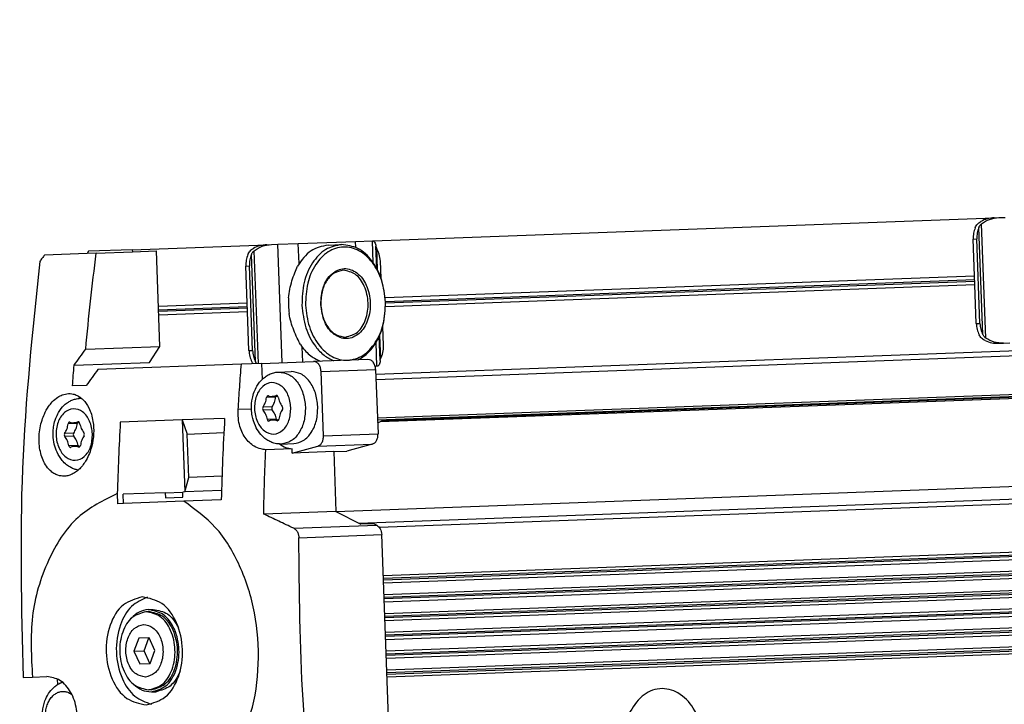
# Model space of a CAD drawing. Header units: millimetres. Extents: x -285 to 1870, y -280 to 203.
# Tile 16 of 32: x 507 to 602, y -239 to -173. Entities that reach past the tile are written whole.
import ezdxf

# ---------------------------------------------------------------- set-up
doc = ezdxf.new("R2010")
doc.units = ezdxf.units.MM

# ---------------------------------------------------------------- blocks, each defined once
blk = doc.blocks.new('REGLA__23', base_point=(506.369, -257.013))
at = {"color": 7, "linetype": 'Continuous'}
for p, q in [((1465.095, -172.908), (541.257, -207.143)), ((541.42, -211.543), (1485.043, -176.574)), ((541.687, -211.709), (1479.786, -176.945)), ((537.385, -220.43), (1484.239, -185.342)), ((541.005, -194.143), (601.333, -191.908)), ((1485.604, -191.716), (541.981, -226.684)), ((601.333, -191.908), (601.775, -191.891)), ((601.775, -191.891), (602.393, -191.869)), ((542.007, -227.367), (1485.629, -192.398)), ((539.295, -194.207), (540.917, -194.147)), ((540.917, -194.147), (541.005, -194.143)), ((1485.672, -193.547), (542.049, -228.516)), ((599.419, -197.541), (599.287, -193.985)), ((599.944, -202.166), (599.641, -193.972)), ((517.599, -195.011), (513.359, -195.168)), ((517.599, -195.011), (530.671, -194.526)), ((517.599, -195.011), (517.606, -195.211)), ((517.606, -195.211), (519.938, -195.125)), ((520.282, -204.418), (519.938, -195.125)), ((530.671, -194.526), (531.113, -194.51)), ((531.113, -194.51), (531.731, -194.487)), ((531.731, -194.487), (533.726, -194.413)), ((533.726, -194.413), (539.295, -194.207)), ((536.616, -194.556), (537.923, -194.508)), ((541.314, -194.839), (541.267, -194.674)), ((541.347, -196.844), (541.267, -194.674)), ((541.314, -194.839), (541.392, -196.928)), ((542.075, -229.198), (1485.697, -194.23)), ((513.225, -195.373), (509.073, -195.528)), ((513.359, -195.168), (513.225, -195.373)), ((514.097, -195.341), (513.225, -195.373)), ((514.097, -195.341), (517.606, -195.211)), ((542.117, -230.348), (1485.74, -195.379)), ((542.142, -231.03), (1485.765, -196.061)), ((528.757, -200.16), (528.625, -196.604)), ((529.282, -204.785), (528.979, -196.591)), ((541.759, -197.773), (541.698, -196.119)), ((542.171, -199.663), (599.419, -197.541)), ((1485.808, -197.211), (542.185, -232.179)), ((542.21, -232.862), (1485.833, -197.893)), ((599.452, -198.423), (599.419, -197.541)), ((599.452, -198.423), (542.204, -200.545)), ((599.591, -202.179), (599.452, -198.423)), ((1485.876, -199.043), (542.253, -234.011)), ((542.278, -234.694), (1485.901, -199.725)), ((520.136, -200.479), (528.757, -200.16)), ((528.79, -201.042), (528.757, -200.16)), ((528.79, -201.042), (520.169, -201.361)), ((528.929, -204.798), (528.79, -201.042)), ((1485.943, -200.874), (542.321, -235.843)), ((1485.969, -201.557), (542.346, -236.525)), ((542.001, -204.314), (541.933, -202.46)), ((541.679, -205.787), (541.591, -203.417)), ((541.629, -203.33), (541.714, -205.619)), ((513.076, -204.685), (520.282, -204.418)), ((519.278, -205.956), (520.282, -204.418)), ((601.785, -204.099), (602.227, -204.083)), ((602.227, -204.083), (602.845, -204.06)), ((541.679, -205.787), (541.714, -205.619)), ((511.947, -206.228), (519.278, -205.956)), ((528.195, -206.127), (514.254, -206.643)), ((530.157, -206.054), (528.195, -206.127)), ((530.157, -206.054), (535.195, -205.867)), ((530.157, -206.054), (530.215, -207.604)), ((540.495, -205.671), (535.195, -205.867)), ((541.369, -206.338), (541.195, -206.345)), ((541.457, -206.335), (541.369, -206.338)), ((531.816, -206.889), (533.017, -206.844)), ((536.17, -213.086), (535.939, -206.84)), ((541.239, -206.644), (541.47, -212.89)), ((513.126, -208.186), (511.791, -208.235)), ((512.544, -209.445), (512.661, -209.441)), ((531.733, -209.252), (531.196, -209.272)), ((512.461, -211.809), (511.924, -211.828)), ((522.455, -211.542), (516.434, -211.765)), ((526.569, -211.39), (522.455, -211.542)), ((522.455, -211.542), (522.92, -212.912)), ((522.455, -211.542), (522.714, -218.538)), ((531.817, -211.533), (531.281, -211.553)), ((522.92, -212.912), (526.493, -212.779)), ((523.077, -217.138), (522.92, -212.912)), ((512.545, -214.089), (512.009, -214.109)), ((532.074, -213.884), (533.276, -213.84)), ((533.136, -214.765), (535.614, -214.094)), ((540.914, -213.898), (538.436, -214.568)), ((533.121, -214.338), (530.559, -214.433)), ((533.136, -214.765), (533.121, -214.338)), ((537.164, -214.615), (533.136, -214.765)), ((537.164, -214.615), (538.436, -214.568)), ((537.164, -214.615), (537.379, -220.427)), ((526.313, -217.018), (523.077, -217.138)), ((522.714, -218.538), (523.077, -217.138)), ((516.139, -218.69), (516.176, -219.68)), ((520.806, -218.608), (516.708, -218.76)), ((516.741, -219.66), (516.708, -218.76)), ((520.806, -218.608), (522.502, -218.545)), ((520.806, -218.608), (520.825, -219.108)), ((522.714, -218.538), (522.502, -218.545)), ((522.521, -219.045), (522.502, -218.545)), ((526.271, -218.406), (522.714, -218.538)), ((516.741, -219.66), (516.176, -219.68)), ((522.606, -219.442), (516.741, -219.66)), ((520.825, -219.108), (522.521, -219.045)), ((526.247, -219.307), (522.606, -219.442)), ((537.379, -220.427), (530.367, -220.687)), ((537.379, -220.427), (539.815, -221.681)), ((541.087, -221.633), (539.815, -221.681)), ((541.087, -221.633), (541.353, -221.771)), ((542.961, -253.108), (541.833, -222.683)), ((519.167, -230.157), (518.92, -230.167)), ((519.16, -229.958), (519.619, -229.941)), ((518.222, -232.744), (517.758, -234.012)), ((519.211, -232.707), (518.222, -232.744)), ((518.748, -233.976), (519.211, -232.707)), ((519.242, -232.706), (519.211, -232.707)), ((519.798, -233.937), (519.242, -232.706)), ((517.758, -234.012), (518.748, -233.976)), ((517.758, -234.012), (518.315, -235.242)), ((519.304, -235.206), (518.748, -233.976)), ((519.334, -235.205), (519.798, -233.937)), ((518.315, -235.242), (519.304, -235.206)), ((519.304, -235.206), (519.334, -235.205)), ((506.994, -236.551), (507.903, -236.518)), ((507.903, -236.518), (509.283, -236.466)), ((510.298, -236.691), (510.319, -237.258)), ((519.449, -237.752), (519.202, -237.761)), ((519.456, -237.952), (519.916, -237.935))]:
    blk.add_line(p, q, dxfattribs=at)
at = {"color": 3, "linetype": 'Continuous'}
for p, q in [((1484.898, -172.674), (541.276, -207.643)), ((541.413, -211.343), (1485.036, -176.374)), ((541.877, -211.595), (1479.633, -176.844)), ((539.604, -221.572), (1486.461, -186.484)), ((541.584, -221.964), (1485.429, -186.987)), ((1485.614, -191.986), (541.991, -226.955)), ((1485.619, -192.127), (541.997, -227.096)), ((600.221, -203.262), (599.835, -192.858)), ((600.517, -203.606), (600.105, -192.494)), ((540.996, -196.272), (540.917, -194.147)), ((1485.682, -193.818), (542.059, -228.787)), ((1485.687, -193.959), (542.064, -228.928)), ((599.287, -193.985), (599.641, -193.972)), ((529.849, -206.065), (529.443, -195.112)), ((532.157, -205.98), (531.731, -194.487)), ((533.798, -196.356), (533.726, -194.413)), ((539.317, -194.799), (539.295, -194.207)), ((529.559, -205.881), (529.173, -195.477)), ((1485.75, -195.65), (542.127, -230.618)), ((1485.755, -195.791), (542.132, -230.76)), ((528.625, -196.604), (528.979, -196.591)), ((1485.818, -197.481), (542.195, -232.45)), ((542.196, -200.033), (599.433, -197.912)), ((1485.823, -197.623), (542.2, -232.591)), ((542.202, -200.174), (599.438, -198.053)), ((1485.886, -199.313), (542.263, -234.282)), ((1485.891, -199.454), (542.268, -234.423)), ((520.15, -200.85), (528.771, -200.53)), ((520.155, -200.991), (528.776, -200.672)), ((1485.953, -201.145), (542.331, -236.113)), ((1485.959, -201.286), (542.336, -236.255)), ((599.591, -202.179), (599.944, -202.166)), ((534.152, -205.906), (534.099, -204.462)), ((541.369, -206.338), (541.283, -204.013)), ((528.929, -204.798), (529.282, -204.785)), ((539.721, -205.7), (539.718, -205.607)), ((535.939, -206.84), (541.239, -206.644)), ((531.525, -209.327), (530.641, -209.36)), ((531.654, -209.176), (531.572, -209.179)), ((531.18, -210.269), (530.297, -210.302)), ((529.179, -210.489), (527.884, -210.537)), ((531.191, -210.56), (530.308, -210.593)), ((512.253, -211.883), (511.369, -211.916)), ((512.382, -211.732), (512.3, -211.735)), ((531.604, -211.474), (530.721, -211.507)), ((531.744, -211.615), (531.662, -211.618)), ((511.908, -212.825), (511.025, -212.858)), ((511.919, -213.116), (511.036, -213.149)), ((536.17, -213.086), (541.47, -212.89)), ((512.332, -214.03), (511.449, -214.063)), ((512.472, -214.171), (512.39, -214.174)), ((535.614, -214.094), (540.914, -213.898)), ((533.284, -222.07), (541.353, -221.771)), ((533.776, -222.981), (541.833, -222.683))]:
    blk.add_line(p, q, dxfattribs=at)
at = {"color": 7, "linetype": 'Continuous'}
for centre, radius, start, end in [((540.857, -200.153), 8.096, 176.76, 187.48458), ((530.777, -209.305), 0.104, 68.82122, 91.88374), ((531.164, -208.305), 0.968, 248.82122, 271.88374), ((531.156, -208.305), 0.968, 272.35047, 295.43327), ((531.617, -209.273), 0.104, 92.35047, 115.43327), ((511.505, -211.861), 0.104, 68.82122, 91.88374), ((511.892, -210.861), 0.968, 248.82122, 271.88374), ((511.884, -210.861), 0.968, 272.35047, 295.43327), ((512.345, -211.83), 0.104, 92.35047, 115.43327), ((530.86, -211.552), 0.104, 272.35047, 295.43327), ((531.321, -212.52), 0.968, 92.35047, 115.43327), ((531.313, -212.52), 0.968, 68.82122, 91.88374), ((531.7, -211.521), 0.104, 248.82122, 271.88374), ((511.588, -214.108), 0.104, 272.35047, 295.43327), ((512.048, -215.076), 0.968, 92.35047, 115.43327), ((512.041, -215.077), 0.968, 68.82122, 91.88374), ((512.428, -214.077), 0.104, 248.82122, 271.88374)]:
    blk.add_arc(centre, radius, start, end, dxfattribs=at)
for points, knots in [([(601.333, -191.908), (601.102, -191.929), (600.645, -191.972), (600.23, -192.168), (600.026, -192.265)], [0, 0, 0, 0, 0.691442, 1.364768, 1.364768, 1.364768, 1.364768]), ([(600.105, -192.494), (600.353, -192.329), (600.86, -191.993), (601.465, -191.926), (601.775, -191.891)], [0, 0, 0, 0, 0.878357, 1.798194, 1.798194, 1.798194, 1.798194]), ([(599.482, -192.872), (599.42, -193.048), (599.295, -193.408), (599.29, -193.79), (599.287, -193.985)], [0, 0, 0, 0, 0.556583, 1.137064, 1.137064, 1.137064, 1.137064]), ([(599.482, -192.872), (599.511, -192.81), (599.569, -192.688), (599.692, -192.524), (599.843, -192.377), (599.963, -192.303), (600.026, -192.265)], [0, 0, 0, 0, 0.2023408, 0.4055734, 0.6111536, 0.8295963, 0.8295963, 0.8295963, 0.8295963]), ([(599.835, -192.858), (599.774, -193.035), (599.648, -193.395), (599.643, -193.777), (599.641, -193.972)], [0, 0, 0, 0, 0.556583, 1.137064, 1.137064, 1.137064, 1.137064]), ([(599.835, -192.858), (599.85, -192.826), (599.882, -192.758), (599.941, -192.665), (600.014, -192.574), (600.073, -192.522), (600.105, -192.494)], [0, 0, 0, 0, 0.1080226, 0.2240645, 0.3298644, 0.4579017, 0.4579017, 0.4579017, 0.4579017]), ([(541.005, -194.143), (541.054, -194.186), (541.21, -194.321), (541.244, -194.53), (541.267, -194.674)], [0, 0, 0, 0, 0.1908491, 0.6061063, 0.6061063, 0.6061063, 0.6061063]), ([(528.82, -195.49), (528.849, -195.429), (528.907, -195.306), (529.03, -195.143), (529.181, -194.996), (529.301, -194.922), (529.363, -194.883)], [0, 0, 0, 0, 0.2023408, 0.4055734, 0.6111536, 0.8295963, 0.8295963, 0.8295963, 0.8295963]), ([(529.173, -195.477), (529.188, -195.444), (529.219, -195.376), (529.279, -195.284), (529.352, -195.192), (529.411, -195.14), (529.443, -195.112)], [0, 0, 0, 0, 0.1080226, 0.2240645, 0.3298644, 0.4579017, 0.4579017, 0.4579017, 0.4579017]), ([(530.671, -194.526), (530.44, -194.548), (529.983, -194.59), (529.568, -194.787), (529.363, -194.883)], [0, 0, 0, 0, 0.691442, 1.364768, 1.364768, 1.364768, 1.364768]), ([(529.443, -195.112), (529.69, -194.948), (530.198, -194.611), (530.803, -194.544), (531.113, -194.51)], [0, 0, 0, 0, 0.878357, 1.798194, 1.798194, 1.798194, 1.798194]), ([(536.616, -194.556), (536.029, -194.688), (534.775, -194.97), (534.04, -196.034), (533.649, -196.6)], [0, 0, 0, 0, 1.741697, 3.722677, 3.722677, 3.722677, 3.722677]), ([(537.923, -194.508), (537.384, -194.624), (536.24, -194.87), (534.972, -196.324), (534.161, -198.218), (534.103, -199.658), (534.073, -200.404)], [0, 0, 0, 0, 1.616329, 3.431134, 5.494301, 7.716385, 7.716385, 7.716385, 7.716385]), ([(542.199, -200.103), (542.118, -199.395), (541.961, -198.028), (541.052, -196.259), (539.742, -195.026), (538.103, -194.594), (536.501, -195.146), (535.286, -196.473), (534.511, -198.305), (534.455, -199.679), (534.426, -200.391)], [0, 0, 0, 0, 2.125471, 4.098936, 5.834836, 7.38089, 8.926944, 10.662844, 12.636309, 14.76178, 14.76178, 14.76178, 14.76178]), ([(542.199, -200.103), (542.114, -199.361), (541.95, -197.93), (541.001, -196.101), (539.628, -194.745), (538.469, -194.584), (537.923, -194.508)], [0, 0, 0, 0, 2.222084, 4.285251, 6.100056, 7.716385, 7.716385, 7.716385, 7.716385]), ([(541.698, -196.119), (541.676, -195.886), (541.632, -195.433), (541.418, -195.033), (541.314, -194.839)], [0, 0, 0, 0, 0.694624, 1.348749, 1.348749, 1.348749, 1.348749]), ([(509.073, -195.528), (508.996, -195.63), (508.843, -195.836), (508.691, -196.042), (508.614, -196.145)], [0, 0, 0, 0, 0.3847802, 0.7691618, 0.7691618, 0.7691618, 0.7691618]), ([(513.076, -204.685), (513.223, -203.123), (513.515, -200.003), (513.904, -196.894), (514.097, -195.341)], [0, 0, 0, 0, 4.706638, 9.399741, 9.399741, 9.399741, 9.399741]), ([(528.82, -195.49), (528.758, -195.667), (528.632, -196.027), (528.628, -196.409), (528.625, -196.604)], [0, 0, 0, 0, 0.556583, 1.137064, 1.137064, 1.137064, 1.137064]), ([(529.173, -195.477), (529.112, -195.653), (528.986, -196.014), (528.981, -196.396), (528.979, -196.591)], [0, 0, 0, 0, 0.556583, 1.137064, 1.137064, 1.137064, 1.137064]), ([(508.614, -196.145), (507.909, -202.84), (506.493, -216.273), (506.827, -229.777), (506.994, -236.551)], [0, 0, 0, 0, 20.171507, 40.476617, 40.476617, 40.476617, 40.476617]), ([(532.773, -199.696), (532.808, -199.411), (532.877, -198.851), (533.1, -198.04), (533.366, -197.296), (533.559, -196.82), (533.649, -196.6)], [0, 0, 0, 0, 0.859657, 1.688445, 2.516812, 3.22962, 3.22962, 3.22962, 3.22962]), ([(535.91, -200.336), (535.991, -200.913), (536.143, -201.999), (537.06, -203.294), (538.444, -203.829), (539.793, -203.193), (540.582, -201.834), (540.819, -200.155), (540.459, -198.497), (539.571, -197.2), (538.179, -196.666), (536.838, -197.302), (536.019, -198.661), (535.948, -199.755), (535.91, -200.336)], [0, 0, 0, 0, 1.730223, 3.254404, 4.539877, 5.825349, 7.349531, 9.079753, 10.809976, 12.334157, 13.61963, 14.905103, 16.429284, 18.159507, 18.159507, 18.159507, 18.159507]), ([(538.086, -197.004), (537.782, -197.069), (537.135, -197.208), (536.418, -198.03), (535.96, -199.101), (535.927, -199.914), (535.91, -200.336)], [0, 0, 0, 0, 0.913577, 1.939336, 3.105475, 4.361435, 4.361435, 4.361435, 4.361435]), ([(538.327, -203.499), (538.734, -203.381), (539.624, -203.123), (540.376, -201.751), (540.602, -200.163), (540.259, -198.595), (539.407, -197.282), (538.501, -197.091), (538.086, -197.004)], [0, 0, 0, 0, 1.228779, 2.685686, 4.339589, 5.993492, 7.450399, 8.679178, 8.679178, 8.679178, 8.679178]), ([(534.073, -200.404), (534.158, -201.146), (534.32, -202.575), (535.179, -204.224), (536.165, -205.296), (536.836, -205.634), (537.156, -205.795)], [0, 0, 0, 0, 2.222084, 4.285251, 5.456489, 6.523655, 6.523655, 6.523655, 6.523655]), ([(534.426, -200.391), (534.508, -201.1), (534.665, -202.466), (535.573, -204.236), (536.884, -205.469), (538.522, -205.901), (540.125, -205.349), (541.34, -204.022), (542.115, -202.19), (542.17, -200.816), (542.199, -200.103)], [0, 0, 0, 0, 2.125471, 4.098936, 5.834836, 7.38089, 8.926944, 10.662844, 12.636309, 14.76178, 14.76178, 14.76178, 14.76178]), ([(535.91, -200.336), (535.958, -200.756), (536.051, -201.565), (536.588, -202.599), (537.363, -203.365), (538.019, -203.456), (538.327, -203.499)], [0, 0, 0, 0, 1.25596, 2.422099, 3.447858, 4.361435, 4.361435, 4.361435, 4.361435]), ([(539.523, -205.707), (539.831, -205.523), (540.475, -205.136), (541.379, -203.994), (542.113, -202.286), (542.17, -200.849), (542.199, -200.103)], [0, 0, 0, 0, 1.067167, 2.238404, 4.301572, 6.523655, 6.523655, 6.523655, 6.523655]), ([(533.932, -204.23), (533.826, -204.017), (533.598, -203.557), (533.278, -202.834), (532.995, -202.042), (532.885, -201.489), (532.829, -201.208)], [0, 0, 0, 0, 0.712866, 1.541304, 2.370036, 3.22962, 3.22962, 3.22962, 3.22962]), ([(599.591, -202.179), (599.608, -202.374), (599.641, -202.754), (599.793, -203.104), (599.868, -203.275)], [0, 0, 0, 0, 0.580481, 1.137064, 1.137064, 1.137064, 1.137064]), ([(599.944, -202.166), (599.961, -202.361), (599.994, -202.741), (600.146, -203.091), (600.221, -203.262)], [0, 0, 0, 0, 0.580481, 1.137064, 1.137064, 1.137064, 1.137064]), ([(600.455, -203.84), (600.39, -203.807), (600.264, -203.742), (600.103, -203.607), (599.968, -203.452), (599.901, -203.334), (599.868, -203.275)], [0, 0, 0, 0, 0.2184427, 0.4240229, 0.6272556, 0.8295963, 0.8295963, 0.8295963, 0.8295963]), ([(600.517, -203.606), (600.483, -203.58), (600.421, -203.533), (600.341, -203.447), (600.274, -203.359), (600.238, -203.294), (600.221, -203.262)], [0, 0, 0, 0, 0.1280373, 0.2338372, 0.3498791, 0.4579017, 0.4579017, 0.4579017, 0.4579017]), ([(602.227, -204.083), (601.915, -204.072), (601.307, -204.05), (600.776, -203.752), (600.517, -203.606)], [0, 0, 0, 0, 0.919837, 1.798194, 1.798194, 1.798194, 1.798194]), ([(511.947, -206.228), (512.134, -205.97), (512.509, -205.455), (512.887, -204.942), (513.076, -204.685)], [0, 0, 0, 0, 0.95452, 1.911537, 1.911537, 1.911537, 1.911537]), ([(533.932, -204.23), (534.205, -204.588), (534.725, -205.27), (535.488, -205.659), (535.849, -205.843)], [0, 0, 0, 0, 1.333584, 2.534412, 2.534412, 2.534412, 2.534412]), ([(541.714, -205.619), (541.803, -205.418), (541.987, -205.002), (541.997, -204.548), (542.001, -204.314)], [0, 0, 0, 0, 0.654125, 1.348749, 1.348749, 1.348749, 1.348749]), ([(600.455, -203.84), (600.666, -203.922), (601.094, -204.087), (601.553, -204.095), (601.785, -204.099)], [0, 0, 0, 0, 0.673326, 1.364768, 1.364768, 1.364768, 1.364768]), ([(528.929, -204.798), (528.946, -204.992), (528.979, -205.373), (529.131, -205.723), (529.205, -205.894)], [0, 0, 0, 0, 0.580481, 1.137064, 1.137064, 1.137064, 1.137064]), ([(529.282, -204.785), (529.299, -204.979), (529.332, -205.36), (529.484, -205.71), (529.559, -205.881)], [0, 0, 0, 0, 0.580481, 1.137064, 1.137064, 1.137064, 1.137064]), ([(511.791, -208.235), (511.816, -207.9), (511.866, -207.231), (511.92, -206.562), (511.947, -206.228)], [0, 0, 0, 0, 1.006869, 2.01325, 2.01325, 2.01325, 2.01325]), ([(527.884, -210.537), (527.93, -209.801), (528.024, -208.33), (528.138, -206.861), (528.195, -206.127)], [0, 0, 0, 0, 2.211766, 4.421317, 4.421317, 4.421317, 4.421317]), ([(529.325, -206.085), (529.303, -206.054), (529.259, -205.993), (529.223, -205.927), (529.205, -205.894)], [0, 0, 0, 0, 0.112371, 0.225145, 0.225145, 0.225145, 0.225145]), ([(529.686, -206.072), (529.685, -206.071), (529.685, -206.07), (529.667, -206.049), (529.635, -206.008), (529.593, -205.945), (529.57, -205.902), (529.559, -205.881)], [0, 0, 0, 0, 0.0017901, 0.0035802, 0.083094, 0.1582886, 0.2294752, 0.2294752, 0.2294752, 0.2294752]), ([(535.939, -206.84), (535.924, -206.711), (535.896, -206.462), (535.731, -206.144), (535.492, -205.909), (535.29, -205.881), (535.195, -205.867)], [0, 0, 0, 0, 0.386449, 0.745261, 1.060879, 1.34198, 1.34198, 1.34198, 1.34198]), ([(541.239, -206.644), (541.224, -206.515), (541.195, -206.266), (541.03, -205.948), (540.792, -205.712), (540.59, -205.684), (540.495, -205.671)], [0, 0, 0, 0, 0.386449, 0.745261, 1.060879, 1.34198, 1.34198, 1.34198, 1.34198]), ([(541.679, -205.787), (541.666, -205.932), (541.648, -206.143), (541.503, -206.289), (541.457, -206.335)], [0, 0, 0, 0, 0.4152572, 0.6061063, 0.6061063, 0.6061063, 0.6061063]), ([(514.254, -206.643), (514.065, -206.9), (513.688, -207.413), (513.313, -207.928), (513.126, -208.186)], [0, 0, 0, 0, 0.956487, 1.910486, 1.910486, 1.910486, 1.910486]), ([(532.074, -213.884), (531.953, -213.883), (531.671, -213.88), (531.253, -213.777), (530.838, -213.591), (530.389, -213.287), (529.929, -212.806), (529.494, -212.065), (529.249, -211.269), (529.149, -210.359), (529.21, -209.571), (529.421, -208.826), (529.727, -208.17), (530.137, -207.642), (530.605, -207.272), (531.005, -207.056), (531.413, -206.923), (531.695, -206.899), (531.816, -206.889)], [0, 0, 0, 0, 0.362599, 0.846207, 1.27606, 1.721399, 2.466926, 3.250891, 4.279325, 4.938058, 5.991222, 6.626022, 7.249826, 8.154938, 8.600277, 9.030131, 9.513738, 9.876338, 9.876338, 9.876338, 9.876338]), ([(535.62, -210.25), (535.568, -209.798), (535.468, -208.927), (534.89, -207.814), (534.055, -206.989), (533.349, -206.891), (533.017, -206.844)], [0, 0, 0, 0, 1.352451, 2.608179, 3.712755, 4.696533, 4.696533, 4.696533, 4.696533]), ([(508.547, -213.096), (508.571, -212.834), (508.618, -212.314), (508.801, -211.603), (509.069, -210.9), (509.4, -210.305), (509.844, -209.746), (510.291, -209.362), (510.833, -209.068), (511.198, -209.016), (511.407, -208.987)], [0, 0, 0, 0, 0.786815, 1.565555, 2.191356, 3.040222, 3.596276, 4.326274, 4.795954, 5.421859, 5.421859, 5.421859, 5.421859]), ([(512.345, -216.411), (512.282, -216.398), (512.155, -216.374), (511.91, -216.299), (511.582, -216.157), (511.175, -215.887), (510.691, -215.409), (510.272, -214.729), (509.991, -213.891), (509.901, -213.2), (509.904, -212.592), (509.968, -212.03), (510.137, -211.408), (510.454, -210.726), (510.876, -210.184), (511.348, -209.818), (511.715, -209.625), (512.102, -209.488), (512.384, -209.461), (512.544, -209.445)], [0, 0, 0, 0, 0.193178, 0.388441, 0.764358, 1.263591, 1.84421, 2.792734, 3.628238, 4.480733, 4.869969, 5.450638, 6.169996, 6.7938, 7.698912, 8.198145, 8.574063, 8.939648, 9.420257, 9.420257, 9.420257, 9.420257]), ([(511.407, -208.987), (511.518, -208.989), (511.773, -208.994), (512.131, -209.103), (512.497, -209.299), (512.955, -209.68), (513.354, -210.272), (513.639, -211.001), (513.83, -211.843), (513.879, -212.894), (513.721, -213.947), (513.444, -214.801), (513.083, -215.555), (512.651, -216.143), (512.164, -216.573), (511.775, -216.816), (511.363, -216.972), (511.095, -216.997), (510.981, -217.008)], [0, 0, 0, 0, 0.331748, 0.763804, 1.10689, 1.574215, 2.53513, 3.207693, 3.916904, 5.116166, 6.341225, 7.088028, 7.802964, 8.842303, 9.24979, 9.745806, 10.211188, 10.553686, 10.553686, 10.553686, 10.553686]), ([(512.524, -209.335), (512.498, -209.355), (512.445, -209.394), (512.394, -209.437), (512.368, -209.458)], [0, 0, 0, 0, 0.0989737, 0.198984, 0.198984, 0.198984, 0.198984]), ([(530.297, -210.302), (530.38, -210.16), (530.551, -209.867), (530.611, -209.533), (530.641, -209.36)], [0, 0, 0, 0, 0.48692, 1.010141, 1.010141, 1.010141, 1.010141]), ([(530.773, -209.2), (530.741, -209.213), (530.668, -209.24), (530.651, -209.317), (530.641, -209.36)], [0, 0, 0, 0, 0.0978776, 0.2195505, 0.2195505, 0.2195505, 0.2195505]), ([(531.18, -210.269), (531.263, -210.128), (531.435, -209.835), (531.494, -209.5), (531.525, -209.327)], [0, 0, 0, 0, 0.48692, 1.010141, 1.010141, 1.010141, 1.010141]), ([(531.543, -209.259), (531.539, -209.27), (531.53, -209.292), (531.527, -209.315), (531.525, -209.327)], [0, 0, 0, 0, 0.03403707, 0.07015307, 0.07015307, 0.07015307, 0.07015307]), ([(531.756, -209.318), (531.743, -209.276), (531.72, -209.201), (531.646, -209.179), (531.613, -209.169)], [0, 0, 0, 0, 0.1216426, 0.2194993, 0.2194993, 0.2194993, 0.2194993]), ([(531.756, -209.318), (531.799, -209.489), (531.883, -209.818), (532.076, -210.097), (532.169, -210.232)], [0, 0, 0, 0, 0.523195, 1.010075, 1.010075, 1.010075, 1.010075]), ([(530.297, -210.302), (530.277, -210.351), (530.236, -210.45), (530.284, -210.545), (530.308, -210.593)], [0, 0, 0, 0, 0.1523546, 0.3047011, 0.3047011, 0.3047011, 0.3047011]), ([(531.18, -210.269), (531.16, -210.318), (531.119, -210.417), (531.167, -210.513), (531.191, -210.56)], [0, 0, 0, 0, 0.1523546, 0.3047011, 0.3047011, 0.3047011, 0.3047011]), ([(532.18, -210.523), (532.2, -210.474), (532.241, -210.375), (532.193, -210.28), (532.169, -210.232)], [0, 0, 0, 0, 0.1523546, 0.3047011, 0.3047011, 0.3047011, 0.3047011]), ([(533.276, -213.84), (533.604, -213.769), (534.3, -213.619), (535.072, -212.734), (535.566, -211.581), (535.601, -210.705), (535.62, -210.25)], [0, 0, 0, 0, 0.983927, 2.088678, 3.344632, 4.697327, 4.697327, 4.697327, 4.697327]), ([(530.559, -214.433), (530.399, -214.417), (530.011, -214.377), (529.458, -214.137), (528.945, -213.745), (528.534, -213.253), (528.212, -212.663), (527.978, -211.958), (527.865, -211.236), (527.878, -210.745), (527.884, -210.537)], [0, 0, 0, 0, 0.481508, 1.165693, 1.77173, 2.40681, 3.074626, 3.77593, 4.62745, 5.249753, 5.249753, 5.249753, 5.249753]), ([(530.721, -211.507), (530.678, -211.336), (530.593, -211.007), (530.401, -210.728), (530.308, -210.593)], [0, 0, 0, 0, 0.523195, 1.010075, 1.010075, 1.010075, 1.010075]), ([(531.604, -211.474), (531.561, -211.304), (531.477, -210.974), (531.284, -210.695), (531.191, -210.56)], [0, 0, 0, 0, 0.523195, 1.010075, 1.010075, 1.010075, 1.010075]), ([(532.18, -210.523), (532.097, -210.665), (531.926, -210.958), (531.866, -211.292), (531.835, -211.465)], [0, 0, 0, 0, 0.48692, 1.010141, 1.010141, 1.010141, 1.010141]), ([(511.025, -212.858), (511.108, -212.717), (511.279, -212.424), (511.339, -212.089), (511.369, -211.916)], [0, 0, 0, 0, 0.48692, 1.010141, 1.010141, 1.010141, 1.010141]), ([(511.501, -211.757), (511.469, -211.769), (511.396, -211.796), (511.379, -211.873), (511.369, -211.916)], [0, 0, 0, 0, 0.0978776, 0.2195505, 0.2195505, 0.2195505, 0.2195505]), ([(511.908, -212.825), (511.991, -212.684), (512.162, -212.391), (512.222, -212.056), (512.253, -211.883)], [0, 0, 0, 0, 0.48692, 1.010141, 1.010141, 1.010141, 1.010141]), ([(512.271, -211.816), (512.267, -211.826), (512.258, -211.848), (512.255, -211.871), (512.253, -211.883)], [0, 0, 0, 0, 0.03403707, 0.07015307, 0.07015307, 0.07015307, 0.07015307]), ([(512.484, -211.874), (512.471, -211.833), (512.448, -211.757), (512.374, -211.735), (512.34, -211.725)], [0, 0, 0, 0, 0.1216426, 0.2194993, 0.2194993, 0.2194993, 0.2194993]), ([(512.484, -211.874), (512.527, -212.045), (512.611, -212.374), (512.804, -212.654), (512.897, -212.788)], [0, 0, 0, 0, 0.523195, 1.010075, 1.010075, 1.010075, 1.010075]), ([(516.434, -211.765), (516.372, -212.918), (516.249, -215.225), (516.176, -217.535), (516.139, -218.69)], [0, 0, 0, 0, 3.463489, 6.930998, 6.930998, 6.930998, 6.930998]), ([(526.569, -211.39), (526.499, -212.708), (526.358, -215.346), (526.284, -217.986), (526.247, -219.307)], [0, 0, 0, 0, 3.959513, 7.924164, 7.924164, 7.924164, 7.924164]), ([(530.721, -211.507), (530.734, -211.549), (530.757, -211.624), (530.831, -211.646), (530.864, -211.656)], [0, 0, 0, 0, 0.1216426, 0.2194993, 0.2194993, 0.2194993, 0.2194993]), ([(531.604, -211.474), (531.607, -211.486), (531.613, -211.509), (531.623, -211.53), (531.627, -211.54)], [0, 0, 0, 0, 0.03599332, 0.06992156, 0.06992156, 0.06992156, 0.06992156]), ([(531.703, -211.625), (531.736, -211.612), (531.809, -211.585), (531.826, -211.508), (531.835, -211.465)], [0, 0, 0, 0, 0.0978776, 0.2195505, 0.2195505, 0.2195505, 0.2195505]), ([(541.429, -211.786), (541.526, -211.764), (541.724, -211.716), (541.883, -211.588), (541.964, -211.523)], [0, 0, 0, 0, 0.2940543, 0.6034256, 0.6034256, 0.6034256, 0.6034256]), ([(510.981, -217.008), (510.776, -216.995), (510.423, -216.972), (509.965, -216.747), (509.539, -216.415), (509.157, -215.924), (508.849, -215.294), (508.647, -214.61), (508.534, -213.866), (508.543, -213.355), (508.547, -213.096)], [0, 0, 0, 0, 0.609699, 1.047462, 1.50637, 2.223613, 2.888396, 3.602623, 4.355414, 5.133645, 5.133645, 5.133645, 5.133645]), ([(511.025, -212.858), (511.004, -212.907), (510.964, -213.006), (511.012, -213.101), (511.036, -213.149)], [0, 0, 0, 0, 0.1523546, 0.3047011, 0.3047011, 0.3047011, 0.3047011]), ([(511.449, -214.063), (511.405, -213.892), (511.321, -213.563), (511.129, -213.284), (511.036, -213.149)], [0, 0, 0, 0, 0.523195, 1.010075, 1.010075, 1.010075, 1.010075]), ([(511.908, -212.825), (511.888, -212.875), (511.847, -212.973), (511.895, -213.069), (511.919, -213.116)], [0, 0, 0, 0, 0.1523546, 0.3047011, 0.3047011, 0.3047011, 0.3047011]), ([(512.332, -214.03), (512.289, -213.86), (512.205, -213.531), (512.012, -213.251), (511.919, -213.116)], [0, 0, 0, 0, 0.523195, 1.010075, 1.010075, 1.010075, 1.010075]), ([(512.908, -213.08), (512.825, -213.221), (512.653, -213.514), (512.594, -213.848), (512.563, -214.022)], [0, 0, 0, 0, 0.48692, 1.010141, 1.010141, 1.010141, 1.010141]), ([(512.908, -213.08), (512.928, -213.03), (512.969, -212.931), (512.921, -212.836), (512.897, -212.788)], [0, 0, 0, 0, 0.1523546, 0.3047011, 0.3047011, 0.3047011, 0.3047011]), ([(535.614, -214.094), (535.695, -214.059), (535.867, -213.983), (536.045, -213.735), (536.159, -213.429), (536.167, -213.203), (536.17, -213.086)], [0, 0, 0, 0, 0.261036, 0.554763, 0.88214, 1.229832, 1.229832, 1.229832, 1.229832]), ([(540.914, -213.898), (540.995, -213.862), (541.167, -213.786), (541.344, -213.538), (541.459, -213.233), (541.466, -213.006), (541.47, -212.89)], [0, 0, 0, 0, 0.261036, 0.554763, 0.88214, 1.229832, 1.229832, 1.229832, 1.229832]), ([(511.449, -214.063), (511.462, -214.105), (511.485, -214.18), (511.559, -214.202), (511.592, -214.212)], [0, 0, 0, 0, 0.1216426, 0.2194993, 0.2194993, 0.2194993, 0.2194993]), ([(512.332, -214.03), (512.335, -214.042), (512.34, -214.065), (512.35, -214.086), (512.355, -214.096)], [0, 0, 0, 0, 0.03599332, 0.06992156, 0.06992156, 0.06992156, 0.06992156]), ([(512.431, -214.181), (512.464, -214.169), (512.536, -214.141), (512.554, -214.064), (512.563, -214.022)], [0, 0, 0, 0, 0.0978776, 0.2195505, 0.2195505, 0.2195505, 0.2195505]), ([(531.899, -213.884), (532.09, -214.007), (532.465, -214.248), (532.905, -214.309), (533.121, -214.338)], [0, 0, 0, 0, 0.67427, 1.317738, 1.317738, 1.317738, 1.317738]), ([(530.367, -220.687), (530.389, -219.644), (530.432, -217.559), (530.517, -215.475), (530.559, -214.433)], [0, 0, 0, 0, 3.130032, 6.257261, 6.257261, 6.257261, 6.257261]), ([(516.139, -218.69), (514.788, -219.365), (511.898, -220.808), (509.148, -225.289), (507.564, -230.664), (507.788, -234.537), (507.903, -236.518)], [0, 0, 0, 0, 4.454284, 9.525104, 15.168531, 21.073689, 21.073689, 21.073689, 21.073689]), ([(527.321, -244.242), (527.987, -242.865), (529.365, -240.02), (530.002, -235.197), (529.667, -230.304), (528.243, -225.774), (525.974, -221.887), (523.687, -220.227), (522.606, -219.442)], [0, 0, 0, 0, 4.563564, 9.43223, 14.383244, 19.172389, 23.598469, 27.571286, 27.571286, 27.571286, 27.571286]), ([(533.284, -222.07), (532.795, -221.84), (531.821, -221.383), (530.85, -220.918), (530.367, -220.687)], [0, 0, 0, 0, 1.621037, 3.228165, 3.228165, 3.228165, 3.228165]), ([(541.353, -221.771), (541.482, -221.88), (541.762, -222.118), (541.808, -222.485), (541.833, -222.683)], [0, 0, 0, 0, 0.490016, 1.064548, 1.064548, 1.064548, 1.064548]), ([(533.284, -222.07), (533.325, -222.092), (533.397, -222.131), (533.497, -222.218), (533.578, -222.314), (533.653, -222.435), (533.707, -222.557), (533.747, -222.695), (533.772, -222.833), (533.775, -222.932), (533.776, -222.981)], [0, 0, 0, 0, 0.137911, 0.247184, 0.395226, 0.512875, 0.671461, 0.796393, 0.94281, 1.091201, 1.091201, 1.091201, 1.091201]), ([(535.652, -254.4), (535.077, -249.183), (533.926, -238.742), (533.826, -228.237), (533.776, -222.981)], [0, 0, 0, 0, 15.734121, 31.492019, 31.492019, 31.492019, 31.492019]), ([(518.574, -228.729), (517.917, -228.919), (516.48, -229.336), (515.265, -231.553), (514.899, -234.118), (515.454, -236.65), (516.83, -238.771), (518.293, -239.08), (518.963, -239.221)], [0, 0, 0, 0, 1.984951, 4.338416, 7.010105, 9.681795, 12.03526, 14.020211, 14.020211, 14.020211, 14.020211]), ([(519.071, -228.757), (518.519, -229.009), (517.32, -229.557), (516.246, -231.595), (515.886, -234.082), (516.429, -236.535), (517.651, -238.488), (518.888, -238.946), (519.456, -239.156)], [0, 0, 0, 0, 1.776382, 3.864642, 6.536331, 9.20802, 11.29628, 13.072662, 13.072662, 13.072662, 13.072662]), ([(518.963, -239.221), (519.621, -239.031), (521.057, -238.614), (522.273, -236.397), (522.638, -233.832), (522.084, -231.3), (520.708, -229.179), (519.244, -228.87), (518.574, -228.729)], [0, 0, 0, 0, 1.984951, 4.338416, 7.010105, 9.681795, 12.03526, 14.020211, 14.020211, 14.020211, 14.020211]), ([(518.92, -230.167), (518.444, -230.304), (517.404, -230.606), (516.525, -232.211), (516.26, -234.068), (516.661, -235.9), (517.657, -237.435), (518.717, -237.659), (519.202, -237.761)], [0, 0, 0, 0, 1.436735, 3.140199, 5.073994, 7.007788, 8.711253, 10.147988, 10.147988, 10.147988, 10.147988]), ([(519.16, -229.958), (518.848, -230.011), (518.203, -230.122), (517.735, -230.583), (517.493, -230.821)], [0, 0, 0, 0, 0.925609, 1.918269, 1.918269, 1.918269, 1.918269]), ([(519.202, -237.761), (519.677, -237.623), (520.717, -237.322), (521.597, -235.717), (521.862, -233.86), (521.46, -232.028), (520.464, -230.493), (519.405, -230.269), (518.92, -230.167)], [0, 0, 0, 0, 1.436734, 3.140199, 5.073994, 7.007789, 8.711253, 10.147989, 10.147989, 10.147989, 10.147989]), ([(519.456, -237.952), (519.957, -237.807), (521.052, -237.49), (521.978, -235.801), (522.256, -233.846), (521.834, -231.917), (520.786, -230.301), (519.67, -230.065), (519.16, -229.958)], [0, 0, 0, 0, 1.512343, 3.30546, 5.341033, 7.376605, 9.169722, 10.682065, 10.682065, 10.682065, 10.682065]), ([(519.449, -237.752), (519.925, -237.614), (520.965, -237.313), (521.844, -235.708), (522.109, -233.851), (521.708, -232.019), (520.712, -230.483), (519.652, -230.26), (519.167, -230.157)], [0, 0, 0, 0, 1.436724, 3.140184, 5.073979, 7.007773, 8.711234, 10.14796, 10.14796, 10.14796, 10.14796]), ([(519.619, -229.941), (520.117, -230.037), (521.199, -230.248), (521.771, -231.202), (522.079, -231.717)], [0, 0, 0, 0, 1.455759, 3.164815, 3.164815, 3.164815, 3.164815]), ([(518.873, -236.523), (519.192, -236.43), (519.89, -236.228), (520.48, -235.15), (520.658, -233.909), (520.388, -232.66), (519.722, -231.689), (518.679, -231.288), (517.668, -231.765), (517.076, -232.783), (516.899, -234.048), (517.168, -235.273), (517.836, -236.304), (518.547, -236.454), (518.873, -236.523)], [0, 0, 0, 0, 0.964125, 2.107239, 3.404917, 4.702595, 5.84571, 6.809834, 7.773959, 8.917073, 10.214751, 11.512429, 12.655544, 13.619669, 13.619669, 13.619669, 13.619669]), ([(522.237, -235.981), (521.968, -236.518), (521.468, -237.512), (520.405, -237.802), (519.916, -237.935)], [0, 0, 0, 0, 1.70906, 3.164821, 3.164821, 3.164821, 3.164821]), ([(511.055, -243.797), (511.031, -243.79), (510.985, -243.777), (510.803, -243.717), (510.515, -243.587), (510.065, -243.283), (509.606, -242.802), (509.302, -242.284), (509.118, -241.848), (509.002, -241.494), (508.898, -241.027), (508.854, -240.585), (508.851, -240.174), (508.876, -239.795), (508.953, -239.328), (509.124, -238.746), (509.432, -238.118), (509.843, -237.62), (510.264, -237.28), (510.541, -237.125), (510.736, -237.044), (510.781, -237.028), (510.804, -237.019)], [0, 0, 0, 0, 0.075493, 0.144342, 0.574195, 1.019534, 1.765061, 2.549026, 2.806217, 3.184259, 3.66576, 4.238951, 4.510531, 4.898434, 5.377631, 5.928848, 6.712813, 7.45834, 7.843631, 8.333464, 8.401931, 8.476973, 8.476973, 8.476973, 8.476973]), ([(510.568, -244.166), (510.95, -243.837), (511.775, -243.126), (512.281, -241.445), (512.287, -239.651), (511.734, -238.013), (510.705, -236.718), (509.733, -236.546), (509.283, -236.466)], [0, 0, 0, 0, 1.488041, 3.210351, 5.046356, 6.808313, 8.351041, 9.683967, 9.683967, 9.683967, 9.683967]), ([(517.727, -237.212), (517.986, -237.432), (518.488, -237.859), (519.141, -237.922), (519.456, -237.952)], [0, 0, 0, 0, 0.99465, 1.921877, 1.921877, 1.921877, 1.921877])]:
    blk.add_open_spline(points, degree=3, knots=knots, dxfattribs=at)
at = {"color": 3, "linetype": 'Continuous'}
for points, knots in [([(531.816, -206.889), (532.148, -206.935), (532.854, -207.033), (533.689, -207.858), (534.266, -208.971), (534.366, -209.843), (534.418, -210.295)], [0, 0, 0, 0, 0.983766, 2.088315, 3.344021, 4.696462, 4.696462, 4.696462, 4.696462]), ([(533.005, -210.347), (532.977, -210.774), (532.925, -211.579), (532.323, -212.578), (531.337, -213.046), (530.313, -212.653), (529.661, -211.7), (529.396, -210.481), (529.57, -209.246), (530.15, -208.247), (531.142, -207.779), (532.16, -208.172), (532.834, -209.125), (532.946, -209.923), (533.005, -210.347)], [0, 0, 0, 0, 1.272245, 2.393017, 3.338248, 4.283418, 5.404089, 6.676289, 7.948534, 9.069306, 10.014537, 10.959707, 12.080378, 13.352578, 13.352578, 13.352578, 13.352578]), ([(512.544, -209.445), (512.564, -209.444), (512.604, -209.443), (512.645, -209.444), (512.665, -209.445)], [0, 0, 0, 0, 0.0609125, 0.1217193, 0.1217193, 0.1217193, 0.1217193]), ([(534.418, -210.295), (534.4, -210.749), (534.365, -211.625), (533.871, -212.779), (533.099, -213.663), (532.402, -213.813), (532.074, -213.884)], [0, 0, 0, 0, 1.352704, 2.608681, 3.713458, 4.697398, 4.697398, 4.697398, 4.697398]), ([(513.733, -212.903), (513.705, -213.331), (513.653, -214.135), (513.051, -215.135), (512.065, -215.602), (511.041, -215.209), (510.388, -214.256), (510.124, -213.037), (510.297, -211.802), (510.878, -210.803), (511.87, -210.335), (512.888, -210.728), (513.562, -211.681), (513.674, -212.479), (513.733, -212.903)], [0, 0, 0, 0, 1.272245, 2.393017, 3.338248, 4.283418, 5.404089, 6.676289, 7.948534, 9.069306, 10.014537, 10.959707, 12.080378, 13.352578, 13.352578, 13.352578, 13.352578]), ([(511.894, -242.526), (511.891, -242.528), (511.886, -242.533), (511.834, -242.579), (511.735, -242.657), (511.58, -242.752), (511.421, -242.825), (511.257, -242.876), (511.091, -242.905), (510.924, -242.911), (510.756, -242.895), (510.59, -242.856), (510.425, -242.795), (510.264, -242.712), (510.103, -242.603), (509.945, -242.467), (509.794, -242.306), (509.658, -242.126), (509.535, -241.928), (509.428, -241.714), (509.336, -241.486), (509.261, -241.247), (509.204, -240.997), (509.165, -240.738), (509.145, -240.474), (509.145, -240.21), (509.165, -239.949), (509.204, -239.696), (509.261, -239.451), (509.335, -239.217), (509.426, -238.996), (509.534, -238.789), (509.657, -238.599), (509.795, -238.427), (509.942, -238.281), (510.095, -238.16), (510.25, -238.065), (510.409, -237.992), (510.573, -237.941), (510.739, -237.913), (510.906, -237.906), (511.074, -237.922), (511.24, -237.961), (511.405, -238.022), (511.566, -238.105), (511.671, -238.176), (511.726, -238.218), (511.731, -238.222), (511.734, -238.224)], [0, 0, 0, 0, 0.010178, 0.020345, 0.208486, 0.388985, 0.563414, 0.733431, 0.900768, 1.067205, 1.234538, 1.404547, 1.578964, 1.759448, 1.947572, 2.161758, 2.381601, 2.607702, 2.840291, 3.079322, 3.324551, 3.575599, 3.832017, 4.093332, 4.359096, 4.624861, 4.886182, 5.142609, 5.39367, 5.638913, 5.877962, 6.11057, 6.336691, 6.556555, 6.770761, 6.958902, 7.139401, 7.31383, 7.483847, 7.651184, 7.817621, 7.984955, 8.154964, 8.32938, 8.509865, 8.697988, 8.707925, 8.717873, 8.717873, 8.717873, 8.717873]), ([(565.331, -244.527), (565.547, -245.313), (565.954, -246.788), (567.418, -248.457), (569.374, -249.103), (571.298, -248.344), (572.614, -246.585), (573.248, -244.271), (573.129, -241.781), (572.28, -239.551), (570.792, -237.947), (568.807, -237.429), (566.894, -238.291), (566.207, -239.462), (565.838, -240.09)], [0, 0, 0, 0, 2.423735, 4.54726, 6.387327, 8.223399, 10.339203, 12.757667, 15.293288, 17.695337, 19.787998, 21.613075, 23.466099, 25.612786, 25.612786, 25.612786, 25.612786])]:
    blk.add_open_spline(points, degree=3, knots=knots, dxfattribs=at)
blk = doc.blocks.new('Regla_G2_cm1240__24', base_point=(506.369, -279.801))
blk.add_blockref('REGLA__23', (506.369, -257.013))
blk = doc.blocks.new('Alzado1', base_point=(1000, -220))
blk.add_blockref('Regla_G2_cm1240__24', (506.369, -279.801))

msp = doc.modelspace()

# ---------------------------------------------------------------- block references
msp.add_blockref('Alzado1', (1000, -220))

doc.saveas('drawing.dxf')
